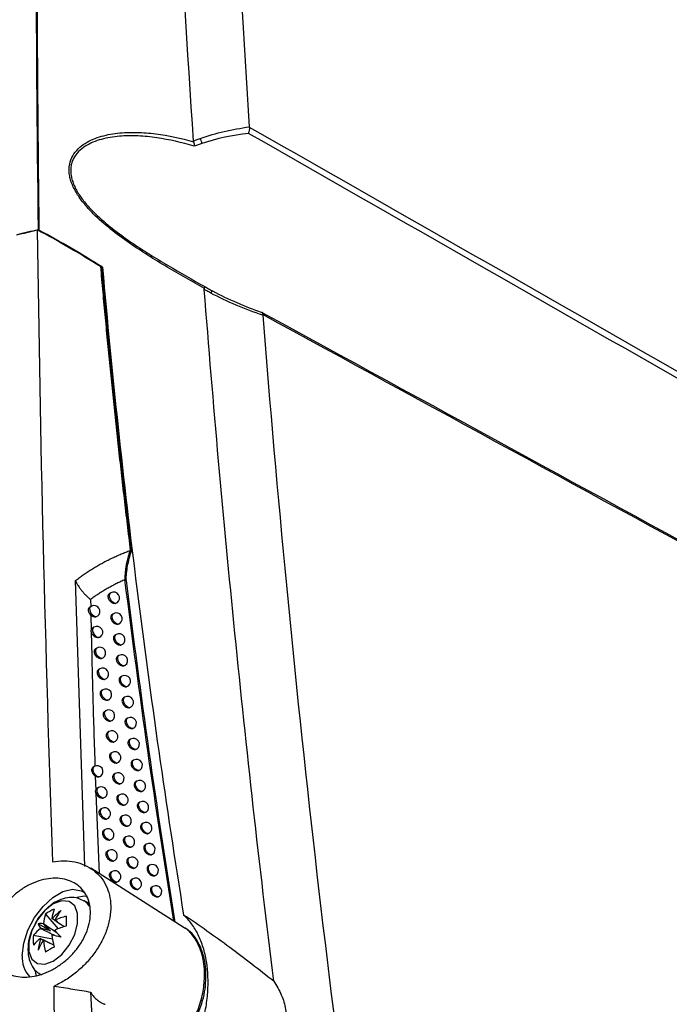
# Model space of a CAD drawing. Header units: millimetres. Extents: x -117 to 444, y -157 to 472.
# Tile 42 of 160: x 360 to 388, y -46 to -5. Entities that reach past the tile are written whole.
import ezdxf

# ---------------------------------------------------------------- set-up
doc = ezdxf.new("R2010")
doc.units = ezdxf.units.MM

msp = doc.modelspace()

# ---------------------------------------------------------------- linework, layer by layer
at = {"color": 7, "linetype": 'Continuous', "lineweight": 25}
for p, q in [((361.265, -13.539), (361.229, -13.503)), ((363.877, -15.082), (363.937, -15.116)), ((363.218, -40.558), (362.818, -28.418)), ((364.919, -28.382), (364.973, -28.413)), ((363.456, -29.217), (363.462, -29.529)), ((364.313, -28.939), (364.263, -28.968)), ((363.481, -29.513), (363.43, -29.542)), ((363.469, -29.88), (363.483, -30.525)), ((364.427, -29.824), (364.378, -29.852)), ((363.602, -30.397), (363.549, -30.427)), ((364.544, -30.709), (364.495, -30.738)), ((363.725, -31.282), (363.673, -31.312)), ((364.663, -31.596), (364.614, -31.624)), ((363.85, -32.168), (363.799, -32.197)), ((364.784, -32.483), (364.736, -32.511)), ((363.978, -33.054), (363.927, -33.084)), ((364.907, -33.372), (364.86, -33.399)), ((364.107, -33.942), (364.057, -33.971)), ((365.032, -34.261), (364.985, -34.288)), ((364.239, -34.831), (364.189, -34.859)), ((365.159, -35.151), (365.113, -35.177)), ((364.372, -35.72), (364.323, -35.748)), ((363.613, -36.311), (363.569, -36.336)), ((365.289, -36.042), (365.243, -36.068)), ((363.658, -36.717), (363.679, -37.313)), ((364.508, -36.61), (364.46, -36.638)), ((363.79, -37.212), (363.739, -37.241)), ((365.42, -36.934), (365.375, -36.96)), ((363.684, -37.442), (363.823, -40.865)), ((364.681, -37.514), (364.633, -37.541)), ((365.554, -37.826), (365.509, -37.852)), ((363.931, -38.102), (363.881, -38.131)), ((364.819, -38.406), (364.772, -38.433)), ((365.689, -38.72), (365.645, -38.745)), ((364.075, -38.993), (364.026, -39.021)), ((364.96, -39.298), (364.914, -39.325)), ((365.827, -39.614), (365.784, -39.639)), ((364.221, -39.884), (364.172, -39.913)), ((365.103, -40.192), (365.057, -40.218)), ((365.967, -40.509), (365.924, -40.534)), ((367.432, -43.16), (363.464, -40.637)), ((364.369, -40.777), (364.321, -40.805)), ((365.248, -41.086), (365.202, -41.112)), ((366.108, -41.406), (366.066, -41.43)), ((363.293, -42.079), (363.187, -42.018)), ((363.421, -42.177), (363.293, -42.079)), ((361.544, -42.579), (362.083, -43.202)), ((361.749, -43.295), (361.227, -42.994)), ((361.026, -43.475), (361.836, -43.631)), ((367.435, -43.16), (367.406, -43.143))]:
    msp.add_line(p, q, dxfattribs=at)
at = {"color": 7, "linetype": 'Continuous', "lineweight": 25, "flags": 128}
for points in [[(364.515, -29.384), (364.448, -29.365), (364.38, -29.315), (364.32, -29.24), (364.278, -29.151), (364.261, -29.064), (364.271, -28.991), (364.307, -28.943), (364.313, -28.939)], [(363.677, -29.957), (363.602, -29.932), (363.529, -29.869), (363.469, -29.781), (363.435, -29.683), (363.431, -29.594), (363.46, -29.53), (363.481, -29.513)], [(364.631, -30.269), (364.564, -30.251), (364.495, -30.2), (364.435, -30.125), (364.393, -30.037), (364.376, -29.949), (364.386, -29.875), (364.422, -29.827), (364.427, -29.824)], [(363.799, -30.841), (363.725, -30.816), (363.651, -30.754), (363.591, -30.666), (363.556, -30.568), (363.552, -30.478), (363.581, -30.414), (363.602, -30.397)], [(364.749, -31.154), (364.682, -31.137), (364.613, -31.087), (364.552, -31.012), (364.51, -30.923), (364.492, -30.835), (364.502, -30.761), (364.539, -30.713), (364.544, -30.709)], [(363.923, -31.726), (363.849, -31.702), (363.775, -31.64), (363.715, -31.551), (363.679, -31.453), (363.676, -31.363), (363.704, -31.299), (363.725, -31.282)], [(364.869, -32.041), (364.802, -32.024), (364.732, -31.975), (364.671, -31.899), (364.629, -31.81), (364.611, -31.722), (364.621, -31.648), (364.657, -31.599), (364.663, -31.596)], [(364.05, -32.612), (363.975, -32.588), (363.901, -32.527), (363.84, -32.438), (363.805, -32.34), (363.801, -32.249), (363.83, -32.184), (363.85, -32.168)], [(364.992, -32.928), (364.924, -32.912), (364.854, -32.863), (364.793, -32.788), (364.75, -32.699), (364.732, -32.61), (364.742, -32.535), (364.779, -32.486), (364.784, -32.483)], [(364.179, -33.499), (364.112, -33.48), (364.043, -33.429), (363.984, -33.354), (363.943, -33.266), (363.926, -33.179), (363.936, -33.106), (363.971, -33.058), (363.978, -33.054)], [(365.116, -33.816), (365.049, -33.801), (364.978, -33.752), (364.917, -33.677), (364.873, -33.588), (364.855, -33.498), (364.865, -33.423), (364.902, -33.375), (364.907, -33.372)], [(364.309, -34.387), (364.242, -34.368), (364.174, -34.318), (364.114, -34.243), (364.073, -34.155), (364.056, -34.067), (364.066, -33.994), (364.101, -33.946), (364.107, -33.942)], [(365.243, -34.705), (365.175, -34.691), (365.105, -34.642), (365.042, -34.567), (364.999, -34.477), (364.98, -34.388), (364.99, -34.312), (365.027, -34.264), (365.032, -34.261)], [(364.442, -35.275), (364.375, -35.258), (364.306, -35.207), (364.246, -35.132), (364.204, -35.044), (364.187, -34.956), (364.197, -34.883), (364.233, -34.834), (364.239, -34.831)], [(365.372, -35.595), (365.304, -35.582), (365.233, -35.533), (365.17, -35.458), (365.126, -35.368), (365.108, -35.278), (365.118, -35.202), (365.155, -35.154), (365.159, -35.151)], [(364.577, -36.165), (364.51, -36.148), (364.441, -36.098), (364.381, -36.023), (364.338, -35.934), (364.321, -35.846), (364.331, -35.772), (364.367, -35.724), (364.372, -35.72)], [(363.812, -36.755), (363.738, -36.731), (363.663, -36.669), (363.603, -36.581), (363.567, -36.483), (363.563, -36.393), (363.592, -36.328), (363.613, -36.311)], [(365.503, -36.486), (365.435, -36.473), (365.364, -36.425), (365.3, -36.35), (365.256, -36.26), (365.237, -36.169), (365.247, -36.093), (365.284, -36.044), (365.289, -36.042)], [(364.715, -37.055), (364.647, -37.039), (364.578, -36.989), (364.517, -36.914), (364.474, -36.825), (364.456, -36.737), (364.466, -36.662), (364.502, -36.614), (364.508, -36.61)], [(363.99, -37.656), (363.916, -37.633), (363.841, -37.572), (363.78, -37.483), (363.744, -37.385), (363.74, -37.294), (363.769, -37.229), (363.79, -37.212)], [(365.636, -37.378), (365.568, -37.366), (365.496, -37.318), (365.433, -37.243), (365.388, -37.152), (365.369, -37.061), (365.379, -36.985), (365.416, -36.936), (365.42, -36.934)], [(364.889, -37.958), (364.822, -37.943), (364.752, -37.893), (364.69, -37.818), (364.647, -37.729), (364.629, -37.64), (364.639, -37.566), (364.675, -37.517), (364.681, -37.514)], [(365.771, -38.27), (365.703, -38.259), (365.631, -38.212), (365.567, -38.137), (365.521, -38.046), (365.502, -37.954), (365.512, -37.878), (365.55, -37.829), (365.554, -37.826)], [(364.134, -38.546), (364.067, -38.528), (363.998, -38.477), (363.939, -38.402), (363.897, -38.315), (363.88, -38.227), (363.89, -38.154), (363.925, -38.106), (363.931, -38.102)], [(365.029, -38.85), (364.962, -38.835), (364.892, -38.786), (364.83, -38.711), (364.786, -38.622), (364.768, -38.533), (364.778, -38.458), (364.814, -38.409), (364.819, -38.406)], [(365.908, -39.164), (365.84, -39.153), (365.768, -39.107), (365.703, -39.031), (365.657, -38.94), (365.638, -38.848), (365.648, -38.771), (365.686, -38.722), (365.689, -38.72)], [(364.279, -39.437), (364.212, -39.419), (364.143, -39.369), (364.083, -39.294), (364.041, -39.206), (364.024, -39.119), (364.034, -39.045), (364.069, -38.997), (364.075, -38.993)], [(365.171, -39.743), (365.104, -39.729), (365.033, -39.68), (364.971, -39.605), (364.927, -39.515), (364.909, -39.426), (364.919, -39.35), (364.955, -39.301), (364.96, -39.298)], [(366.048, -40.058), (365.979, -40.048), (365.907, -40.002), (365.842, -39.927), (365.795, -39.835), (365.776, -39.743), (365.786, -39.666), (365.824, -39.616), (365.827, -39.614)], [(364.426, -40.329), (364.359, -40.312), (364.29, -40.262), (364.23, -40.187), (364.187, -40.099), (364.17, -40.011), (364.18, -39.937), (364.215, -39.888), (364.221, -39.884)], [(365.316, -40.636), (365.248, -40.623), (365.177, -40.575), (365.114, -40.499), (365.07, -40.41), (365.051, -40.319), (365.061, -40.244), (365.098, -40.195), (365.103, -40.192)], [(366.189, -40.953), (366.121, -40.944), (366.048, -40.898), (365.982, -40.823), (365.935, -40.731), (365.915, -40.639), (365.925, -40.561), (365.964, -40.511), (365.967, -40.509)], [(364.576, -41.221), (364.508, -41.205), (364.439, -41.155), (364.378, -41.08), (364.336, -40.992), (364.318, -40.903), (364.328, -40.829), (364.363, -40.781), (364.369, -40.777)], [(365.462, -41.53), (365.394, -41.518), (365.323, -41.47), (365.26, -41.395), (365.215, -41.305), (365.196, -41.214), (365.206, -41.138), (365.243, -41.089), (365.248, -41.086)], [(360.553, -44.349), (360.614, -43.822), (360.793, -43.268), (361.075, -42.73), (361.437, -42.252), (361.849, -41.874), (362.279, -41.626), (362.692, -41.527), (363.054, -41.587), (363.146, -41.634)], [(366.333, -41.848), (366.264, -41.841), (366.191, -41.796), (366.125, -41.72), (366.078, -41.628), (366.057, -41.535), (366.067, -41.457), (366.106, -41.407), (366.108, -41.406)], [(361.872, -44.58), (362.231, -44.299), (362.547, -43.906), (362.782, -43.447), (362.907, -42.979), (362.907, -42.557), (362.782, -42.233), (362.547, -42.046), (362.231, -42.018), (361.872, -42.152), (361.512, -42.433), (361.196, -42.826), (360.961, -43.284), (360.836, -43.753), (360.836, -44.174), (360.961, -44.498), (361.196, -44.686), (361.512, -44.714), (361.872, -44.58)], [(363.325, -41.827), (363.182, -41.823), (362.894, -41.876)], [(363.413, -42.239), (363.319, -42.12), (363.189, -42.019)], [(361.096, -45.008), (361.116, -45.083), (361.152, -45.186)]]:
    msp.add_lwpolyline(points, dxfattribs=at)
at = {"color": 7, "linetype": 'Continuous', "lineweight": 25}
for centre, radius, start, end in [((367.583, -9.952), 0.618, 9.2556, 29.9744), ((368.751, -16.282), 0.196, 122.5829, 157.046), ((364.438, -29.156), 0.25, 305.7821, 119.9973), ((363.606, -29.729), 0.25, 307.3887, 119.9973), ((364.552, -30.04), 0.25, 305.5184, 119.9973), ((363.727, -30.613), 0.25, 307.0936, 119.9973), ((364.669, -30.926), 0.25, 305.2571, 119.9973), ((363.85, -31.498), 0.25, 306.801, 119.9973), ((364.788, -31.812), 0.25, 304.9985, 119.9973), ((363.975, -32.384), 0.25, 306.511, 119.9973), ((364.909, -32.7), 0.25, 304.7426, 119.9973), ((364.103, -33.271), 0.25, 306.2238, 119.9973), ((365.032, -33.588), 0.25, 304.4897, 119.9973), ((364.232, -34.159), 0.25, 305.9395, 119.9973), ((365.157, -34.477), 0.25, 304.2399, 119.9973), ((364.364, -35.047), 0.25, 305.6584, 119.9973), ((365.284, -35.367), 0.25, 303.9933, 119.9973), ((364.497, -35.937), 0.25, 305.3806, 119.9973), ((363.738, -36.527), 0.25, 306.7133, 119.9973), ((365.413, -36.258), 0.25, 303.7501, 119.9973), ((364.633, -36.827), 0.25, 305.1062, 119.9973), ((363.915, -37.428), 0.25, 306.3491, 119.9973), ((365.545, -37.15), 0.25, 303.5104, 119.9973), ((364.806, -37.73), 0.25, 304.7741, 119.9973), ((365.679, -38.043), 0.25, 303.2743, 119.9973), ((364.056, -38.318), 0.25, 306.0553, 119.9973), ((364.944, -38.622), 0.25, 304.5099, 119.9973), ((365.814, -38.936), 0.25, 303.042, 119.9973), ((364.2, -39.209), 0.25, 305.7651, 119.9973), ((365.085, -39.515), 0.25, 304.2496, 119.9973), ((365.952, -39.831), 0.25, 302.8134, 119.9973), ((364.346, -40.101), 0.25, 305.4786, 119.9973), ((365.228, -40.408), 0.25, 303.9932, 119.9973), ((366.092, -40.726), 0.25, 302.5888, 119.9973), ((364.494, -40.993), 0.25, 305.196, 119.9973), ((365.373, -41.303), 0.25, 303.7408, 119.9973), ((366.233, -41.622), 0.25, 302.368, 119.9973), ((363.423, -43.229), 1.989, 160.9425, 172.7771), ((362.801, -44.337), 2.161, 114.4145, 125.5801), ((363.787, -43.018), 1.989, 160.9425, 172.7771), ((364.226, -45.086), 3.339, 127.3542, 136.0595), ((365.409, -44.842), 4.013, 143.0899, 149.9766), ((361.357, -43.853), 0.869, 84.3613, 98.5922), ((362.037, -42.677), 0.869, 201.3928, 215.6261), ((362.098, -43.491), 0.826, 141.626, 142.4756), ((361.793, -42.964), 0.197, 81.617, 83.8276), ((361.78, -42.956), 0.197, 36.1634, 38.3737), ((363.501, -46.462), 3.944, 105.832, 113.3246), ((368.861, -42.878), 6.44, 178.129, 181.871), ((363.178, -43.685), 2.161, 174.4175, 185.5825), ((362.528, -44.778), 1.988, 127.2203, 139.0558), ((362.093, -43.499), 0.826, 157.5242, 158.3738), ((361.167, -42.964), 0.826, 321.626, 322.4756), ((365.732, -43.018), 3.944, 186.6728, 194.166), ((328.073, -188.517), 148.924, 76.75243, 76.90192), ((361.171, -42.956), 0.826, 337.5242, 338.3738), ((469.216, 57.088), 146.906, 223.09094, 223.24249), ((363.501, -46.883), 3.944, 105.832, 113.3246), ((362.528, -45.198), 1.988, 127.2203, 139.0558), ((364.538, -44.545), 3.339, 163.9403, 172.6457), ((364.918, -45.691), 4.012, 150.0234, 156.9104), ((361.485, -43.499), 0.197, 216.1634, 218.3737), ((361.471, -43.491), 0.197, 261.617, 263.8276), ((365.368, -43.229), 3.944, 186.6728, 194.166), ((364.944, -49.664), 6.441, 118.1267, 121.868), ((361.666, -44.451), 1.117, 174.7911, 224.9644)]:
    msp.add_arc(centre, radius, start, end, dxfattribs=at)
for centre, major_axis, ratio, start_param, end_param in [((361.841, -43.179), (1.326, -1.306), 0.078957, 4.485994, 4.720597), ((361.721, -43.249), (1.702, -1.074), 0.229118, 1.52409, 1.655403), ((361.695, -43.432), (1.794, -0.495), 0.078991, 1.562573, 1.797176), ((361.695, -43.294), (1.781, -0.937), 0.229122, 4.627769, 4.720676)]:
    msp.add_ellipse(centre, major_axis=major_axis, ratio=ratio, start_param=start_param, end_param=end_param, dxfattribs=at)
for points in [[(361.685, 36.675), (361.165, 20.162), (361.013, 3.429), (361.229, -13.503)], [(368.963, 34.886), (368.811, 20.511), (369.225, 5.814), (370.204, -9.149)], [(368.119, -9.643), (368.78, -9.407), (369.483, -9.25), (370.204, -9.149)], [(370.204, -9.149), (370.204, -9.152), (370.205, -9.155), (370.205, -9.158)], [(370.205, -9.158), (384.474, -17.284), (398.743, -25.42), (413.012, -33.574)], [(370.165, -9.425), (369.485, -9.509), (368.821, -9.645), (368.193, -9.853)], [(412.894, -33.834), (398.653, -25.681), (384.41, -17.547), (370.165, -9.425)], [(367.839, -9.781), (367.836, -9.771), (367.835, -9.761), (367.834, -9.752)], [(367.839, -9.781), (367.858, -9.84), (367.864, -9.909), (367.859, -9.972)], [(360.316, -13.739), (360.607, -13.666), (360.9, -13.594), (361.192, -13.523)], [(360.332, -13.724), (360.631, -13.649), (360.929, -13.576), (361.229, -13.503)], [(361.192, -13.523), (361.307, -22.415), (361.524, -31.361), (361.841, -40.36)], [(363.964, -15.112), (363.087, -14.558), (362.187, -14.034), (361.265, -13.539)], [(368.292, -16.051), (368.291, -16.037), (368.292, -16.023), (368.297, -16.011)], [(370.779, -17.15), (370.017, -16.894), (369.274, -16.584), (368.57, -16.206)], [(368.645, -16.117), (369.314, -16.477), (370.017, -16.775), (370.737, -17.026)], [(370.779, -17.123), (370.778, -17.132), (370.778, -17.141), (370.779, -17.15)], [(413.012, -40.121), (398.934, -32.471), (384.857, -24.802), (370.779, -17.123)], [(370.779, -17.15), (371.971, -32.373), (373.74, -47.856), (376.077, -63.537)], [(363.658, -36.717), (363.709, -36.746), (363.764, -36.76), (363.812, -36.755)], [(363.684, -37.441), (363.668, -37.396), (363.666, -37.351), (363.679, -37.313)]]:
    msp.add_open_spline(points, degree=3, dxfattribs=at)
for points, knots in [([(361.713, 36.666), (361.649, 34.601), (361.59, 32.532), (361.485, 28.387), (361.437, 26.311), (361.313, 20.074), (361.252, 15.903), (361.178, 7.535), (361.163, 3.338), (361.175, -2.976), (361.185, -5.085), (361.216, -9.307), (361.237, -11.421), (361.265, -13.539)], [0, 0, 0, 0, 0.125, 0.125, 0.25, 0.25, 0.5, 0.5, 0.75, 0.75, 0.875, 0.875, 1, 1, 1, 1]), ([(367.834, -9.752), (367.306, -1.969), (366.926, 5.742), (366.58, 17.184), (366.501, 20.979), (366.437, 26.64), (366.426, 28.522), (366.421, 32.276), (366.429, 34.147), (366.443, 36.014)], [0, 0, 0, 0, 0.5, 0.5, 0.75, 0.75, 0.875, 0.875, 1, 1, 1, 1]), ([(370.205, -9.158), (370.21, -9.199), (370.209, -9.246), (370.195, -9.339), (370.182, -9.385), (370.165, -9.425)], [0, 0, 0, 0, 0.5, 0.5, 1, 1, 1, 1]), ([(368.297, -16.011), (367.774, -15.72), (367.242, -15.419), (366.174, -14.783), (365.636, -14.449), (364.835, -13.893), (364.568, -13.698), (364.053, -13.287), (363.804, -13.071), (363.452, -12.719), (363.338, -12.597), (363.126, -12.346), (363.027, -12.217), (362.849, -11.948), (362.77, -11.808), (362.676, -11.597), (362.649, -11.526), (362.602, -11.383), (362.584, -11.311), (362.544, -11.099), (362.538, -10.961), (362.569, -10.694), (362.606, -10.569), (362.713, -10.343), (362.784, -10.239), (362.95, -10.055), (363.044, -9.974), (363.25, -9.831), (363.361, -9.768), (363.59, -9.661), (363.71, -9.616), (364.079, -9.5), (364.34, -9.449), (364.87, -9.388), (365.14, -9.378), (365.684, -9.389), (365.956, -9.41), (366.769, -9.511), (367.308, -9.628), (367.839, -9.781)], [0, 0, 0, 0, 0.125, 0.125, 0.25, 0.25, 0.3125, 0.3125, 0.375, 0.375, 0.40625, 0.40625, 0.4375, 0.4375, 0.46875, 0.46875, 0.484375, 0.484375, 0.5, 0.5, 0.53125, 0.53125, 0.5625, 0.5625, 0.59375, 0.59375, 0.625, 0.625, 0.65625, 0.65625, 0.6875, 0.6875, 0.75, 0.75, 0.8125, 0.8125, 0.875, 0.875, 1, 1, 1, 1]), ([(367.859, -9.972), (367.338, -9.814), (366.81, -9.691), (366.011, -9.575), (365.744, -9.548), (365.209, -9.524), (364.943, -9.527), (364.42, -9.571), (364.162, -9.612), (363.794, -9.713), (363.675, -9.753), (363.446, -9.85), (363.335, -9.906), (363.127, -10.039), (363.031, -10.114), (362.862, -10.288), (362.789, -10.387), (362.705, -10.551), (362.682, -10.608), (362.645, -10.728), (362.631, -10.792), (362.607, -10.989), (362.614, -11.125), (362.655, -11.335), (362.675, -11.406), (362.723, -11.547), (362.751, -11.617), (362.848, -11.826), (362.93, -11.963), (363.11, -12.226), (363.21, -12.353), (363.424, -12.598), (363.538, -12.717), (363.89, -13.059), (364.138, -13.269), (364.647, -13.669), (364.91, -13.86), (365.699, -14.401), (366.227, -14.727), (367.276, -15.349), (367.798, -15.645), (368.311, -15.93)], [0, 0, 0, 0, 0.125, 0.125, 0.1875, 0.1875, 0.25, 0.25, 0.3125, 0.3125, 0.34375, 0.34375, 0.375, 0.375, 0.40625, 0.40625, 0.4375, 0.4375, 0.453125, 0.453125, 0.46875, 0.46875, 0.5, 0.5, 0.515625, 0.515625, 0.53125, 0.53125, 0.5625, 0.5625, 0.59375, 0.59375, 0.625, 0.625, 0.6875, 0.6875, 0.75, 0.75, 0.875, 0.875, 1, 1, 1, 1]), ([(367.834, -9.752), (367.873, -9.736), (367.911, -9.721), (367.95, -9.706), (368.006, -9.684), (368.062, -9.664), (368.119, -9.643)], [0, 0, 0, 0, 0.0002727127, 0.0002727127, 0.0002727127, 0.0006620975, 0.0006620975, 0.0006620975, 0.0006620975]), ([(368.193, -9.853), (368.138, -9.871), (368.083, -9.89), (368.028, -9.91), (367.972, -9.93), (367.915, -9.951), (367.859, -9.972)], [0, 0, 0, 0, 0.0003802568, 0.0003802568, 0.0003802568, 0.0007749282, 0.0007749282, 0.0007749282, 0.0007749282]), ([(363.877, -15.082), (363.441, -14.808), (362.999, -14.541), (362.104, -14.021), (361.65, -13.769), (361.192, -13.523)], [0, 0, 0, 0, 0.5, 0.5, 1, 1, 1, 1]), ([(363.877, -15.082), (363.909, -15.443), (363.974, -16.168), (364.075, -17.256), (364.179, -18.346), (364.287, -19.438), (364.399, -20.533), (364.514, -21.629), (364.633, -22.727), (364.755, -23.827), (364.881, -24.929), (365.011, -26.032), (365.1, -26.769), (365.144, -27.138)], [0, 0, 0, 0, 0.090667, 0.181393, 0.272173, 0.363005, 0.453885, 0.54481, 0.635777, 0.726783, 0.817824, 0.908897, 1, 1, 1, 1]), ([(365.203, -27.163), (365.081, -26.153), (364.961, -25.143), (364.732, -23.128), (364.622, -22.122), (364.411, -20.114), (364.309, -19.112), (364.116, -17.111), (364.025, -16.113), (363.937, -15.116)], [0, 0, 0, 0, 0.25, 0.25, 0.5, 0.5, 0.75, 0.75, 1, 1, 1, 1]), ([(363.964, -15.112), (364.359, -19.627), (364.849, -24.174), (366.003, -33.343), (366.667, -37.967), (367.413, -42.62)], [0, 0, 0, 0, 0.5, 0.5, 1, 1, 1, 1]), ([(371.243, -45.435), (370.637, -40.49), (370.087, -35.567), (369.103, -25.772), (368.669, -20.899), (368.292, -16.051)], [0, 0, 0, 0, 0.5, 0.5, 1, 1, 1, 1]), ([(368.57, -16.206), (368.512, -16.174), (368.453, -16.142), (368.395, -16.11), (368.36, -16.09), (368.326, -16.071), (368.292, -16.051)], [0, 0, 0, 0, 0.0004035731, 0.0004035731, 0.0004035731, 0.0006413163, 0.0006413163, 0.0006413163, 0.0006413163]), ([(368.297, -16.011), (368.305, -15.989), (368.311, -15.97), (368.316, -15.943), (368.315, -15.934), (368.311, -15.93)], [0, 0, 0, 0, 0.5, 0.5, 1, 1, 1, 1]), ([(368.311, -15.93), (368.365, -15.962), (368.419, -15.992), (368.473, -16.023), (368.53, -16.055), (368.587, -16.086), (368.645, -16.117)], [0, 0, 0, 0, 0.000375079, 0.000375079, 0.000375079, 0.0007702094, 0.0007702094, 0.0007702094, 0.0007702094]), ([(370.779, -17.123), (370.784, -17.087), (370.782, -17.06), (370.767, -17.026), (370.754, -17.02), (370.737, -17.026)], [0, 0, 0, 0, 0.5, 0.5, 1, 1, 1, 1]), ([(370.737, -17.026), (377.783, -20.869), (387.073, -25.937), (398.096, -31.943), (402.073, -34.107), (403.806, -35.05)], [0, 0, 0, 0, 0.639146, 0.842753, 1, 1, 1, 1]), ([(362.818, -28.418), (362.873, -28.376), (362.982, -28.293), (363.149, -28.173), (363.318, -28.057), (363.49, -27.946), (363.665, -27.839), (363.842, -27.736), (364.021, -27.637), (364.202, -27.543), (364.386, -27.453), (364.573, -27.367), (364.761, -27.286), (364.951, -27.209), (365.08, -27.162), (365.144, -27.138)], [0, 0, 0, 0, 0.0770723, 0.1540408, 0.2309267, 0.3077513, 0.3845361, 0.4613028, 0.538073, 0.6148686, 0.6917116, 0.768624, 0.845628, 0.9227459, 1, 1, 1, 1]), ([(365.144, -27.138), (365.134, -27.162), (365.111, -27.215), (365.082, -27.302), (365.053, -27.401), (365.024, -27.512), (364.996, -27.635), (364.973, -27.756), (364.953, -27.871), (364.938, -27.975), (364.926, -28.079), (364.918, -28.182), (364.912, -28.285), (364.917, -28.35), (364.919, -28.382)], [0, 0, 0, 0, 0.060208, 0.129689, 0.208393, 0.296374, 0.393608, 0.500095, 0.583418, 0.666747, 0.750066, 0.833373, 0.916726, 1, 1, 1, 1]), ([(364.978, -28.407), (364.976, -28.383), (364.974, -28.358), (364.973, -28.309), (364.974, -28.284), (364.978, -28.208), (364.982, -28.157), (364.998, -28.003), (365.013, -27.899), (365.051, -27.69), (365.074, -27.586), (365.114, -27.429), (365.129, -27.377), (365.154, -27.3), (365.162, -27.274), (365.182, -27.223), (365.193, -27.198), (365.204, -27.172)], [0, 0, 0, 0, 0.0625, 0.0625, 0.125, 0.125, 0.25, 0.25, 0.5, 0.5, 0.75, 0.75, 0.875, 0.875, 0.9375, 0.9375, 1, 1, 1, 1]), ([(362.818, -28.418), (362.821, -28.427), (362.827, -28.449), (362.843, -28.485), (362.864, -28.528), (362.892, -28.577), (362.933, -28.642), (362.993, -28.73), (363.058, -28.815), (363.116, -28.887), (363.16, -28.938), (363.204, -28.987), (363.255, -29.041), (363.309, -29.096), (363.366, -29.148), (363.413, -29.187), (363.443, -29.208), (363.456, -29.217)], [0, 0, 0, 0, 0.034216, 0.076342, 0.126632, 0.184876, 0.250358, 0.358988, 0.500205, 0.563336, 0.625364, 0.689724, 0.750129, 0.834054, 0.903186, 0.958018, 1, 1, 1, 1]), ([(364.919, -28.382), (364.862, -28.408), (364.747, -28.458), (364.578, -28.539), (364.411, -28.624), (364.247, -28.713), (364.084, -28.806), (363.923, -28.903), (363.765, -29.004), (363.609, -29.108), (363.507, -29.181), (363.456, -29.217)], [0, 0, 0, 0, 0.111313, 0.222502, 0.333599, 0.444635, 0.555642, 0.666651, 0.777694, 0.8888, 1, 1, 1, 1]), ([(366.992, -42.88), (366.613, -40.462), (365.852, -35.601), (365.231, -30.797), (364.919, -28.382)], [0, 0, 0, 0, 0.497375, 1, 1, 1, 1]), ([(367.052, -42.919), (366.674, -40.502), (365.913, -35.639), (365.291, -30.834), (364.978, -28.417)], [0, 0, 0, 0, 0.496936, 1, 1, 1, 1]), ([(364.263, -28.968), (364.246, -28.981), (364.213, -29.006), (364.193, -29.069), (364.197, -29.139), (364.224, -29.212), (364.273, -29.279), (364.338, -29.336), (364.413, -29.374), (364.474, -29.387), (364.507, -29.384), (364.515, -29.384)], [0, 0, 0, 0, 0.122846, 0.241686, 0.356955, 0.470917, 0.586247, 0.704941, 0.827595, 0.95311, 1, 1, 1, 1]), ([(363.469, -29.88), (363.451, -29.861), (363.414, -29.822), (363.381, -29.748), (363.366, -29.674), (363.373, -29.609), (363.395, -29.564), (363.422, -29.55), (363.431, -29.545)], [0, 0, 0, 0, 0.175372, 0.35032, 0.531693, 0.715093, 0.898719, 1, 1, 1, 1]), ([(364.583, -29.357), (364.58, -29.359), (364.563, -29.376), (364.537, -29.38), (364.515, -29.384)], [0, 0, 0, 0, 0.1716631, 1, 1, 1, 1]), ([(363.469, -29.88), (363.5, -29.907), (363.535, -29.927), (363.607, -29.954), (363.644, -29.96), (363.677, -29.957)], [0, 0, 0, 0, 0.5, 0.5, 1, 1, 1, 1]), ([(363.756, -29.926), (363.754, -29.929), (363.738, -29.946), (363.708, -29.954), (363.681, -29.957), (363.677, -29.957)], [0, 0, 0, 0, 0.1193545, 0.8482306, 1, 1, 1, 1]), ([(364.378, -29.852), (364.361, -29.865), (364.329, -29.891), (364.308, -29.953), (364.312, -30.024), (364.34, -30.096), (364.388, -30.164), (364.453, -30.22), (364.527, -30.259), (364.589, -30.272), (364.622, -30.269), (364.631, -30.269)], [0, 0, 0, 0, 0.12242, 0.24096, 0.356045, 0.469855, 0.584977, 0.703348, 0.825546, 0.95051, 1, 1, 1, 1]), ([(363.549, -30.427), (363.532, -30.44), (363.499, -30.465), (363.488, -30.506), (363.483, -30.524)], [0, 0, 0, 0, 0.536723, 1, 1, 1, 1]), ([(364.696, -30.242), (364.693, -30.245), (364.677, -30.261), (364.652, -30.265), (364.631, -30.269)], [0, 0, 0, 0, 0.182883, 1, 1, 1, 1]), ([(363.484, -30.593), (363.482, -30.581), (363.479, -30.557), (363.481, -30.535), (363.483, -30.525)], [0, 0, 0, 0, 0.499955, 1, 1, 1, 1]), ([(363.484, -30.593), (363.495, -31.058), (363.516, -31.997), (363.554, -33.418), (363.596, -34.86), (363.628, -35.831), (363.644, -36.32)], [0, 0, 0, 0, 0.2444894, 0.492651, 0.7444871, 1, 1, 1, 1]), ([(363.484, -30.593), (363.497, -30.659), (363.543, -30.728), (363.664, -30.821), (363.737, -30.846), (363.799, -30.841)], [0, 0, 0, 0, 0.5, 0.5, 1, 1, 1, 1]), ([(363.876, -30.811), (363.874, -30.814), (363.858, -30.831), (363.829, -30.838), (363.803, -30.841), (363.799, -30.841)], [0, 0, 0, 0, 0.125114, 0.872196, 1, 1, 1, 1]), ([(364.495, -30.738), (364.479, -30.75), (364.446, -30.776), (364.426, -30.838), (364.429, -30.909), (364.457, -30.981), (364.505, -31.049), (364.57, -31.106), (364.644, -31.144), (364.706, -31.158), (364.739, -31.155), (364.749, -31.154)], [0, 0, 0, 0, 0.121989, 0.24022, 0.355111, 0.468756, 0.58366, 0.701701, 0.823439, 0.947849, 1, 1, 1, 1]), ([(363.673, -31.312), (363.656, -31.325), (363.623, -31.351), (363.602, -31.414), (363.606, -31.484), (363.634, -31.556), (363.682, -31.623), (363.748, -31.679), (363.824, -31.717), (363.884, -31.729), (363.916, -31.727), (363.923, -31.726)], [0, 0, 0, 0, 0.124234, 0.244066, 0.359862, 0.474208, 0.590111, 0.70981, 0.833997, 0.961461, 1, 1, 1, 1]), ([(364.812, -31.128), (364.809, -31.131), (364.793, -31.147), (364.769, -31.151), (364.749, -31.154)], [0, 0, 0, 0, 0.1955381, 1, 1, 1, 1]), ([(363.998, -31.697), (363.996, -31.699), (363.98, -31.717), (363.951, -31.723), (363.926, -31.726), (363.923, -31.726)], [0, 0, 0, 0, 0.131689, 0.898198, 1, 1, 1, 1]), ([(364.614, -31.624), (364.598, -31.637), (364.565, -31.662), (364.545, -31.724), (364.549, -31.795), (364.577, -31.868), (364.625, -31.936), (364.689, -31.992), (364.763, -32.031), (364.826, -32.044), (364.859, -32.042), (364.869, -32.041)], [0, 0, 0, 0, 0.121554, 0.239467, 0.354151, 0.46762, 0.582297, 0.7, 0.821272, 0.945125, 1, 1, 1, 1]), ([(364.93, -32.015), (364.926, -32.018), (364.911, -32.034), (364.888, -32.038), (364.869, -32.041)], [0, 0, 0, 0, 0.2098216, 1, 1, 1, 1]), ([(363.799, -32.197), (363.782, -32.21), (363.749, -32.236), (363.728, -32.299), (363.732, -32.369), (363.76, -32.441), (363.808, -32.508), (363.874, -32.564), (363.949, -32.603), (364.01, -32.615), (364.042, -32.613), (364.05, -32.612)], [0, 0, 0, 0, 0.1237996, 0.2433472, 0.3589916, 0.4732201, 0.5889428, 0.7083304, 0.8320528, 0.9589411, 1, 1, 1, 1]), ([(364.123, -32.583), (364.12, -32.586), (364.103, -32.605), (364.075, -32.609), (364.05, -32.612)], [0, 0, 0, 0, 0.139334, 1, 1, 1, 1]), ([(364.736, -32.511), (364.72, -32.524), (364.687, -32.549), (364.667, -32.611), (364.671, -32.682), (364.698, -32.755), (364.746, -32.823), (364.81, -32.88), (364.884, -32.919), (364.947, -32.932), (364.981, -32.929), (364.992, -32.928)], [0, 0, 0, 0, 0.1211141, 0.2386995, 0.353165, 0.4664469, 0.5808851, 0.6982419, 0.8190445, 0.942337, 1, 1, 1, 1]), ([(365.05, -32.903), (365.046, -32.907), (365.032, -32.921), (365.009, -32.925), (364.992, -32.928)], [0, 0, 0, 0, 0.225961, 1, 1, 1, 1]), ([(363.927, -33.084), (363.91, -33.097), (363.877, -33.122), (363.856, -33.185), (363.86, -33.255), (363.888, -33.328), (363.937, -33.395), (364.002, -33.451), (364.077, -33.489), (364.138, -33.502), (364.17, -33.5), (364.179, -33.499)], [0, 0, 0, 0, 0.123362, 0.242617, 0.358098, 0.472198, 0.587729, 0.706798, 0.830053, 0.956364, 1, 1, 1, 1]), ([(364.86, -33.399), (364.843, -33.412), (364.811, -33.437), (364.791, -33.499), (364.794, -33.57), (364.822, -33.643), (364.87, -33.711), (364.934, -33.768), (365.008, -33.807), (365.071, -33.821), (365.105, -33.817), (365.116, -33.816)], [0, 0, 0, 0, 0.1206691, 0.2379173, 0.3521524, 0.4652349, 0.5794242, 0.6964269, 0.8167539, 0.939483, 1, 1, 1, 1]), ([(364.249, -33.471), (364.247, -33.474), (364.23, -33.492), (364.202, -33.496), (364.179, -33.499)], [0, 0, 0, 0, 0.1477765, 1, 1, 1, 1]), ([(365.172, -33.792), (365.168, -33.796), (365.154, -33.809), (365.133, -33.813), (365.116, -33.816)], [0, 0, 0, 0, 0.244229, 1, 1, 1, 1]), ([(364.057, -33.971), (364.04, -33.984), (364.007, -34.01), (363.987, -34.072), (363.991, -34.143), (364.018, -34.215), (364.067, -34.282), (364.132, -34.339), (364.207, -34.377), (364.268, -34.39), (364.301, -34.387), (364.309, -34.387)], [0, 0, 0, 0, 0.122922, 0.241874, 0.357181, 0.471139, 0.58647, 0.705213, 0.827996, 0.953729, 1, 1, 1, 1]), ([(364.985, -34.288), (364.969, -34.3), (364.937, -34.325), (364.917, -34.388), (364.92, -34.458), (364.948, -34.532), (364.996, -34.6), (365.059, -34.657), (365.133, -34.696), (365.197, -34.71), (365.231, -34.707), (365.243, -34.705)], [0, 0, 0, 0, 0.120219, 0.23712, 0.351113, 0.463983, 0.577913, 0.694553, 0.814399, 0.936561, 1, 1, 1, 1]), ([(364.378, -34.359), (364.375, -34.362), (364.359, -34.379), (364.332, -34.383), (364.309, -34.387)], [0, 0, 0, 0, 0.157358, 1, 1, 1, 1]), ([(365.296, -34.682), (365.292, -34.685), (365.279, -34.699), (365.258, -34.703), (365.243, -34.705)], [0, 0, 0, 0, 0.2649464, 1, 1, 1, 1]), ([(364.189, -34.859), (364.172, -34.872), (364.14, -34.898), (364.119, -34.96), (364.123, -35.031), (364.151, -35.103), (364.199, -35.171), (364.264, -35.227), (364.339, -35.266), (364.4, -35.278), (364.433, -35.276), (364.442, -35.275)], [0, 0, 0, 0, 0.122478, 0.241119, 0.356239, 0.470044, 0.585164, 0.703573, 0.825881, 0.951035, 1, 1, 1, 1]), ([(364.508, -35.248), (364.505, -35.251), (364.489, -35.268), (364.464, -35.272), (364.442, -35.275)], [0, 0, 0, 0, 0.168224, 1, 1, 1, 1]), ([(365.113, -35.177), (365.075, -35.199), (365.052, -35.239), (365.044, -35.336), (365.06, -35.393), (365.124, -35.494), (365.172, -35.538), (365.272, -35.592), (365.327, -35.603), (365.372, -35.595)], [0, 0, 0, 0, 0.25, 0.25, 0.5, 0.5, 0.75, 0.75, 1, 1, 1, 1]), ([(364.323, -35.748), (364.307, -35.761), (364.274, -35.787), (364.254, -35.849), (364.257, -35.92), (364.285, -35.992), (364.333, -36.06), (364.398, -36.117), (364.472, -36.155), (364.534, -36.168), (364.568, -36.166), (364.577, -36.165)], [0, 0, 0, 0, 0.12203, 0.240351, 0.355271, 0.468911, 0.583809, 0.701877, 0.823706, 0.948279, 1, 1, 1, 1]), ([(365.422, -35.572), (365.418, -35.576), (365.405, -35.589), (365.386, -35.593), (365.372, -35.595)], [0, 0, 0, 0, 0.288506, 1, 1, 1, 1]), ([(363.658, -36.717), (363.637, -36.702), (363.595, -36.671), (363.55, -36.602), (363.521, -36.528), (363.51, -36.453), (363.521, -36.39), (363.541, -36.351), (363.564, -36.341), (363.57, -36.339)], [0, 0, 0, 0, 0.151414, 0.302389, 0.460086, 0.620309, 0.780995, 0.941675, 1, 1, 1, 1]), ([(364.641, -36.139), (364.638, -36.141), (364.622, -36.157), (364.598, -36.161), (364.577, -36.165)], [0, 0, 0, 0, 0.1805434, 1, 1, 1, 1]), ([(365.243, -36.068), (365.205, -36.09), (365.182, -36.129), (365.174, -36.227), (365.191, -36.284), (365.255, -36.385), (365.303, -36.429), (365.403, -36.484), (365.458, -36.495), (365.503, -36.486)], [0, 0, 0, 0, 0.25, 0.25, 0.5, 0.5, 0.75, 0.75, 1, 1, 1, 1]), ([(363.886, -36.726), (363.884, -36.729), (363.868, -36.746), (363.839, -36.752), (363.815, -36.755), (363.812, -36.755)], [0, 0, 0, 0, 0.127994, 0.903577, 1, 1, 1, 1]), ([(364.46, -36.638), (364.443, -36.651), (364.411, -36.676), (364.39, -36.739), (364.394, -36.809), (364.422, -36.882), (364.47, -36.95), (364.534, -37.007), (364.608, -37.045), (364.671, -37.059), (364.704, -37.056), (364.715, -37.055)], [0, 0, 0, 0, 0.121579, 0.23957, 0.354278, 0.467741, 0.582406, 0.700126, 0.82147, 0.94546, 1, 1, 1, 1]), ([(365.551, -36.464), (365.547, -36.468), (365.534, -36.48), (365.515, -36.484), (365.503, -36.486)], [0, 0, 0, 0, 0.315383, 1, 1, 1, 1]), ([(364.775, -37.029), (364.772, -37.032), (364.757, -37.048), (364.734, -37.052), (364.715, -37.055)], [0, 0, 0, 0, 0.194516, 1, 1, 1, 1]), ([(365.375, -36.96), (365.375, -36.96), (365.355, -36.966), (365.329, -37), (365.307, -37.058), (365.311, -37.13), (365.338, -37.204), (365.385, -37.272), (365.449, -37.33), (365.522, -37.369), (365.587, -37.384), (365.622, -37.379), (365.636, -37.378)], [0, 0, 0, 0, 0.00005, 0.118832, 0.234631, 0.347822, 0.459981, 0.573065, 0.688564, 0.80693, 0.927368, 1, 1, 1, 1]), ([(363.739, -37.241), (363.721, -37.254), (363.696, -37.273), (363.683, -37.303), (363.679, -37.313)], [0, 0, 0, 0, 0.671111, 1, 1, 1, 1]), ([(363.684, -37.442), (363.705, -37.503), (363.753, -37.563), (363.868, -37.643), (363.934, -37.662), (363.99, -37.656)], [0, 0, 0, 0, 0.5, 0.5, 1, 1, 1, 1]), ([(364.062, -37.628), (364.059, -37.631), (364.042, -37.649), (364.014, -37.653), (363.99, -37.656)], [0, 0, 0, 0, 0.1380681, 1, 1, 1, 1]), ([(364.633, -37.541), (364.617, -37.554), (364.584, -37.579), (364.564, -37.642), (364.568, -37.712), (364.595, -37.785), (364.643, -37.853), (364.707, -37.91), (364.781, -37.949), (364.844, -37.962), (364.878, -37.959), (364.889, -37.958)], [0, 0, 0, 0, 0.121023, 0.238597, 0.353032, 0.466261, 0.58063, 0.697914, 0.818661, 0.941935, 1, 1, 1, 1]), ([(365.681, -37.356), (365.677, -37.36), (365.665, -37.372), (365.647, -37.375), (365.636, -37.378)], [0, 0, 0, 0, 0.346162, 1, 1, 1, 1]), ([(364.947, -37.934), (364.944, -37.937), (364.929, -37.951), (364.907, -37.955), (364.889, -37.958)], [0, 0, 0, 0, 0.214625, 1, 1, 1, 1]), ([(365.509, -37.852), (365.509, -37.852), (365.489, -37.858), (365.463, -37.892), (365.441, -37.951), (365.445, -38.022), (365.472, -38.096), (365.52, -38.165), (365.583, -38.223), (365.655, -38.262), (365.721, -38.277), (365.757, -38.272), (365.771, -38.27)], [0, 0, 0, 0, 0.000082, 0.118357, 0.233768, 0.346665, 0.458561, 0.571339, 0.68644, 0.8043, 0.924154, 1, 1, 1, 1]), ([(363.881, -38.131), (363.864, -38.144), (363.831, -38.169), (363.811, -38.232), (363.815, -38.302), (363.842, -38.375), (363.891, -38.442), (363.956, -38.498), (364.031, -38.537), (364.092, -38.549), (364.125, -38.547), (364.134, -38.546)], [0, 0, 0, 0, 0.122968, 0.242, 0.357329, 0.471281, 0.586607, 0.705379, 0.82825, 0.954137, 1, 1, 1, 1]), ([(364.772, -38.433), (364.756, -38.445), (364.724, -38.471), (364.703, -38.533), (364.707, -38.604), (364.735, -38.677), (364.782, -38.745), (364.846, -38.802), (364.92, -38.841), (364.983, -38.855), (365.018, -38.851), (365.029, -38.85)], [0, 0, 0, 0, 0.120565, 0.23779, 0.351987, 0.465012, 0.579125, 0.696045, 0.816301, 0.938992, 1, 1, 1, 1]), ([(365.814, -38.249), (365.81, -38.253), (365.798, -38.264), (365.781, -38.268), (365.771, -38.27)], [0, 0, 0, 0, 0.381574, 1, 1, 1, 1]), ([(364.202, -38.519), (364.2, -38.521), (364.183, -38.539), (364.157, -38.543), (364.134, -38.546)], [0, 0, 0, 0, 0.147194, 1, 1, 1, 1]), ([(365.085, -38.826), (365.081, -38.829), (365.067, -38.843), (365.046, -38.847), (365.029, -38.85)], [0, 0, 0, 0, 0.233046, 1, 1, 1, 1]), ([(365.645, -38.745), (365.645, -38.745), (365.625, -38.751), (365.6, -38.785), (365.577, -38.844), (365.582, -38.916), (365.609, -38.989), (365.656, -39.058), (365.719, -39.116), (365.791, -39.155), (365.857, -39.171), (365.894, -39.166), (365.908, -39.164)], [0, 0, 0, 0, 0.000115, 0.117875, 0.232886, 0.345477, 0.457096, 0.569557, 0.684249, 0.801595, 0.920861, 1, 1, 1, 1]), ([(364.026, -39.021), (364.009, -39.034), (363.976, -39.06), (363.956, -39.122), (363.959, -39.193), (363.987, -39.265), (364.035, -39.333), (364.1, -39.389), (364.175, -39.428), (364.237, -39.44), (364.27, -39.438), (364.279, -39.437)], [0, 0, 0, 0, 0.122517, 0.241233, 0.356375, 0.470176, 0.585291, 0.703726, 0.826113, 0.951408, 1, 1, 1, 1]), ([(365.949, -39.143), (365.944, -39.148), (365.933, -39.158), (365.917, -39.161), (365.908, -39.164)], [0, 0, 0, 0, 0.422536, 1, 1, 1, 1]), ([(364.345, -39.41), (364.343, -39.413), (364.327, -39.43), (364.301, -39.434), (364.279, -39.437)], [0, 0, 0, 0, 0.157579, 1, 1, 1, 1]), ([(364.914, -39.325), (364.897, -39.338), (364.865, -39.363), (364.845, -39.425), (364.849, -39.496), (364.876, -39.569), (364.924, -39.638), (364.987, -39.695), (365.061, -39.733), (365.125, -39.747), (365.159, -39.744), (365.171, -39.743)], [0, 0, 0, 0, 0.120102, 0.236968, 0.350914, 0.463722, 0.577569, 0.694116, 0.813876, 0.93598, 1, 1, 1, 1]), ([(365.224, -39.719), (365.221, -39.723), (365.207, -39.736), (365.187, -39.74), (365.171, -39.743)], [0, 0, 0, 0, 0.254019, 1, 1, 1, 1]), ([(365.784, -39.639), (365.784, -39.639), (365.764, -39.645), (365.738, -39.679), (365.716, -39.738), (365.72, -39.81), (365.747, -39.883), (365.794, -39.953), (365.857, -40.01), (365.929, -40.05), (365.996, -40.065), (366.032, -40.06), (366.048, -40.058)], [0, 0, 0, 0, 0.000148, 0.117386, 0.231985, 0.344256, 0.455585, 0.567715, 0.681989, 0.798815, 0.917486, 1, 1, 1, 1]), ([(364.172, -39.913), (364.156, -39.925), (364.123, -39.951), (364.102, -40.013), (364.106, -40.084), (364.134, -40.157), (364.182, -40.224), (364.246, -40.281), (364.321, -40.319), (364.383, -40.332), (364.416, -40.33), (364.426, -40.329)], [0, 0, 0, 0, 0.1220626, 0.2404537, 0.355397, 0.4690334, 0.5839269, 0.702017, 0.8239169, 0.9486178, 1, 1, 1, 1]), ([(366.086, -40.038), (366.081, -40.043), (366.07, -40.052), (366.055, -40.056), (366.048, -40.058)], [0, 0, 0, 0, 0.470226, 1, 1, 1, 1]), ([(361.841, -40.36), (362.173, -40.305), (362.487, -40.308), (363.083, -40.429), (363.347, -40.544), (363.804, -40.884), (363.984, -41.1), (364.176, -41.494), (364.225, -41.633), (364.293, -41.926), (364.312, -42.082), (364.319, -42.404), (364.306, -42.567), (364.264, -42.817), (364.246, -42.901), (364.203, -43.07), (364.177, -43.155), (364.09, -43.408), (364.017, -43.574), (363.845, -43.9), (363.745, -44.062), (363.524, -44.369), (363.404, -44.516), (363.142, -44.795), (363, -44.927), (362.708, -45.167), (362.556, -45.277), (362.239, -45.476), (362.076, -45.564), (361.91, -45.639)], [0, 0, 0, 0, 0.125, 0.125, 0.25, 0.25, 0.375, 0.375, 0.4375, 0.4375, 0.5, 0.5, 0.5625, 0.5625, 0.59375, 0.59375, 0.625, 0.625, 0.6875, 0.6875, 0.75, 0.75, 0.8125, 0.8125, 0.875, 0.875, 0.9375, 0.9375, 1, 1, 1, 1]), ([(364.49, -40.303), (364.488, -40.305), (364.472, -40.322), (364.447, -40.326), (364.426, -40.329)], [0, 0, 0, 0, 0.169389, 1, 1, 1, 1]), ([(365.057, -40.218), (365.041, -40.231), (365.009, -40.256), (364.988, -40.318), (364.992, -40.389), (365.019, -40.462), (365.067, -40.531), (365.131, -40.588), (365.204, -40.627), (365.268, -40.641), (365.303, -40.637), (365.316, -40.636)], [0, 0, 0, 0, 0.119633, 0.23613, 0.349814, 0.462391, 0.57596, 0.692125, 0.811384, 0.932898, 1, 1, 1, 1]), ([(365.924, -40.534), (365.924, -40.534), (365.904, -40.54), (365.879, -40.574), (365.856, -40.632), (365.86, -40.704), (365.887, -40.778), (365.934, -40.848), (365.997, -40.906), (366.069, -40.945), (366.136, -40.961), (366.173, -40.955), (366.189, -40.953)], [0, 0, 0, 0, 0.000181, 0.116888, 0.231065, 0.343002, 0.454026, 0.565813, 0.679659, 0.795955, 0.914027, 1, 1, 1, 1]), ([(364.321, -40.805), (364.304, -40.818), (364.272, -40.843), (364.251, -40.905), (364.255, -40.976), (364.282, -41.049), (364.33, -41.117), (364.395, -41.173), (364.469, -41.212), (364.532, -41.225), (364.565, -41.222), (364.576, -41.221)], [0, 0, 0, 0, 0.121605, 0.239661, 0.354393, 0.467853, 0.582514, 0.700252, 0.82166, 0.945766, 1, 1, 1, 1]), ([(365.366, -40.613), (365.362, -40.617), (365.349, -40.629), (365.33, -40.633), (365.316, -40.636)], [0, 0, 0, 0, 0.277961, 1, 1, 1, 1]), ([(366.224, -40.934), (366.219, -40.939), (366.209, -40.947), (366.195, -40.951), (366.189, -40.953)], [0, 0, 0, 0, 0.526174, 1, 1, 1, 1]), ([(363.395, -42.086), (363.428, -42.207), (363.446, -42.332), (363.455, -42.594), (363.446, -42.73), (363.397, -43.009), (363.359, -43.148), (363.256, -43.426), (363.191, -43.565), (363.038, -43.833), (362.951, -43.962), (362.754, -44.21), (362.646, -44.327), (362.417, -44.543), (362.295, -44.644), (362.039, -44.824), (361.908, -44.903), (361.64, -45.039), (361.501, -45.097), (361.227, -45.186), (361.091, -45.218), (360.821, -45.256), (360.687, -45.263), (360.432, -45.25), (360.309, -45.231), (360.075, -45.166), (359.964, -45.12), (359.763, -45.006), (359.671, -44.936), (359.507, -44.773), (359.438, -44.681), (359.351, -44.528), (359.325, -44.475), (359.279, -44.363), (359.26, -44.305), (359.212, -44.126), (359.193, -44), (359.184, -43.737), (359.194, -43.598), (359.241, -43.321), (359.278, -43.182), (359.38, -42.899), (359.443, -42.761), (359.593, -42.492), (359.681, -42.36), (359.874, -42.11), (359.979, -41.993), (360.207, -41.774), (360.33, -41.672), (360.581, -41.492), (360.712, -41.412), (360.982, -41.274), (361.119, -41.218), (361.392, -41.13), (361.53, -41.097), (361.801, -41.06), (361.933, -41.054), (362.19, -41.069), (362.316, -41.089), (362.551, -41.156), (362.661, -41.202), (362.866, -41.318), (362.96, -41.39), (363.125, -41.553), (363.196, -41.645), (363.315, -41.851), (363.362, -41.965), (363.395, -42.086)], [0, 0, 0, 0, 0.03125, 0.03125, 0.0625, 0.0625, 0.09375, 0.09375, 0.125, 0.125, 0.15625, 0.15625, 0.1875, 0.1875, 0.21875, 0.21875, 0.25, 0.25, 0.28125, 0.28125, 0.3125, 0.3125, 0.34375, 0.34375, 0.375, 0.375, 0.40625, 0.40625, 0.4375, 0.4375, 0.46875, 0.46875, 0.484375, 0.484375, 0.5, 0.5, 0.53125, 0.53125, 0.5625, 0.5625, 0.59375, 0.59375, 0.625, 0.625, 0.65625, 0.65625, 0.6875, 0.6875, 0.71875, 0.71875, 0.75, 0.75, 0.78125, 0.78125, 0.8125, 0.8125, 0.84375, 0.84375, 0.875, 0.875, 0.90625, 0.90625, 0.9375, 0.9375, 0.96875, 0.96875, 1, 1, 1, 1]), ([(364.637, -41.196), (364.634, -41.199), (364.619, -41.214), (364.595, -41.218), (364.576, -41.221)], [0, 0, 0, 0, 0.18282, 1, 1, 1, 1]), ([(365.202, -41.112), (365.186, -41.125), (365.154, -41.15), (365.134, -41.212), (365.138, -41.283), (365.165, -41.356), (365.212, -41.425), (365.276, -41.482), (365.349, -41.522), (365.414, -41.536), (365.449, -41.532), (365.462, -41.53)], [0, 0, 0, 0, 0.119159, 0.235275, 0.348684, 0.461017, 0.574297, 0.690072, 0.808822, 0.929744, 1, 1, 1, 1]), ([(365.51, -41.508), (365.506, -41.512), (365.493, -41.524), (365.475, -41.528), (365.462, -41.53)], [0, 0, 0, 0, 0.305382, 1, 1, 1, 1]), ([(366.066, -41.43), (366.066, -41.43), (366.046, -41.436), (366.021, -41.47), (365.999, -41.528), (366.003, -41.6), (366.03, -41.674), (366.077, -41.744), (366.139, -41.802), (366.211, -41.841), (366.279, -41.857), (366.316, -41.851), (366.333, -41.848)], [0, 0, 0, 0, 0.0002151, 0.1163817, 0.2301246, 0.3417138, 0.4524177, 0.5638493, 0.6772548, 0.7930148, 0.9104803, 1, 1, 1, 1]), ([(363.18, -42.035), (363.103, -41.99), (362.917, -41.88), (362.566, -41.862), (362.186, -41.944), (361.809, -42.144), (361.457, -42.46), (361.202, -42.772), (361.107, -42.98), (361.084, -43.031)], [0, 0, 0, 0, 0.10615, 0.259348, 0.411829, 0.576171, 0.755503, 0.94063, 1, 1, 1, 1]), ([(366.365, -41.83), (366.36, -41.835), (366.35, -41.843), (366.338, -41.847), (366.333, -41.848)], [0, 0, 0, 0, 0.59241, 1, 1, 1, 1]), ([(368.187, -47.29), (368.254, -47.061), (368.308, -46.832), (368.392, -46.372), (368.421, -46.141), (368.471, -45.452), (368.453, -45.014), (368.35, -44.388), (368.303, -44.188), (368.186, -43.81), (368.115, -43.632), (367.992, -43.38), (367.947, -43.299), (367.854, -43.143), (367.804, -43.069), (367.649, -42.858), (367.536, -42.732), (367.413, -42.62)], [0, 0, 0, 0, 0.125, 0.125, 0.25, 0.25, 0.5, 0.5, 0.625, 0.625, 0.75, 0.75, 0.8125, 0.8125, 0.875, 0.875, 1, 1, 1, 1]), ([(371.243, -45.435), (370.631, -44.952), (370.008, -44.47), (368.733, -43.527), (368.081, -43.066), (367.413, -42.62)], [0, 0, 0, 0, 0.5, 0.5, 1, 1, 1, 1]), ([(361.084, -43.031), (361.029, -43.136), (360.89, -43.401), (360.792, -43.845), (360.788, -44.304), (360.905, -44.7), (361.102, -45.006), (361.29, -45.12), (361.369, -45.167)], [0, 0, 0, 0, 0.137453, 0.343807, 0.536888, 0.714295, 0.880679, 1, 1, 1, 1]), ([(361.45, -42.979), (361.48, -42.999), (361.669, -43.126), (361.859, -43.254), (362.018, -43.361)], [0, 0, 0, 0, 0.157279, 1, 1, 1, 1]), ([(362.312, -43.103), (362.176, -43.012), (362.01, -42.9), (361.844, -42.788), (361.814, -42.768)], [0, 0, 0, 0, 0.8203763, 1, 1, 1, 1]), ([(361.939, -42.84), (361.966, -42.859), (362.093, -42.945), (362.22, -43.032), (362.319, -43.099)], [0, 0, 0, 0, 0.2156201, 1, 1, 1, 1]), ([(361.942, -43.495), (361.768, -43.411), (361.563, -43.311), (361.358, -43.21), (361.326, -43.194)], [0, 0, 0, 0, 0.842895, 1, 1, 1, 1]), ([(367.721, -47.283), (367.825, -47.083), (368.044, -46.659), (368.241, -45.956), (368.305, -45.396), (368.302, -44.945), (368.259, -44.511), (368.115, -43.981), (367.83, -43.503), (367.589, -43.227), (367.433, -43.161), (367.431, -43.161)], [0, 0, 0, 0, 0.133929, 0.283462, 0.425463, 0.47359, 0.567202, 0.709025, 0.851093, 0.998573, 1, 1, 1, 1]), ([(367.795, -47.294), (367.941, -46.992), (368.232, -46.387), (368.395, -45.384), (368.331, -44.439), (368.014, -43.674), (367.677, -43.264), (367.451, -43.174), (367.438, -43.169)], [0, 0, 0, 0, 0.195745, 0.391394, 0.589386, 0.788867, 0.987945, 1, 1, 1, 1]), ([(361.326, -43.615), (361.358, -43.631), (361.546, -43.723), (361.734, -43.815), (361.891, -43.891)], [0, 0, 0, 0, 0.171329, 1, 1, 1, 1]), ([(361.892, -43.899), (361.775, -43.843), (361.627, -43.773), (361.48, -43.701), (361.45, -43.687)], [0, 0, 0, 0, 0.797898, 1, 1, 1, 1]), ([(371.243, -45.435), (371.372, -45.621), (371.481, -45.813), (371.609, -46.113), (371.646, -46.215), (371.706, -46.422), (371.728, -46.525), (371.758, -46.732), (371.765, -46.835), (371.762, -47.042), (371.753, -47.146), (371.701, -47.448), (371.635, -47.64), (371.541, -47.823)], [0, 0, 0, 0, 0.25, 0.25, 0.375, 0.375, 0.5, 0.5, 0.625, 0.625, 0.75, 0.75, 1, 1, 1, 1]), ([(362.566, -71.608), (362.355, -67.276), (362.201, -62.944), (361.993, -54.284), (361.939, -49.956), (361.91, -45.639)], [0, 0, 0, 0, 0.5, 0.5, 1, 1, 1, 1]), ([(361.91, -45.639), (362.175, -45.682), (362.437, -45.723), (362.957, -45.806), (363.214, -45.849), (363.469, -45.892)], [0, 0, 0, 0, 0.5, 0.5, 1, 1, 1, 1]), ([(365.418, -70.145), (365.369, -69.691), (365.272, -68.791), (365.133, -67.459), (365.001, -66.159), (364.877, -64.892), (364.76, -63.658), (364.649, -62.457), (364.544, -61.29), (364.446, -60.158), (364.353, -59.06), (364.221, -57.432), (364.058, -55.313), (363.876, -52.742), (363.72, -50.321), (363.584, -48.054), (363.506, -46.595), (363.469, -45.892)], [0, 0, 0, 0, 0.05598, 0.110676, 0.164072, 0.216148, 0.266888, 0.316276, 0.364297, 0.410936, 0.456178, 0.500012, 0.612161, 0.718399, 0.818552, 0.912464, 1, 1, 1, 1]), ([(363.469, -45.892), (363.471, -45.901), (363.478, -45.922), (363.493, -45.952), (363.512, -45.985), (363.537, -46.02), (363.576, -46.069), (363.632, -46.129), (363.706, -46.197), (363.787, -46.261), (363.862, -46.313), (363.926, -46.351), (363.978, -46.378), (364.026, -46.399), (364.058, -46.408), (364.073, -46.412)], [0, 0, 0, 0, 0.038931, 0.083181, 0.133015, 0.188618, 0.250122, 0.37162, 0.499927, 0.628137, 0.749611, 0.826068, 0.893059, 0.950882, 1, 1, 1, 1])]:
    msp.add_open_spline(points, degree=3, knots=knots, dxfattribs=at)

doc.saveas('drawing.dxf')
